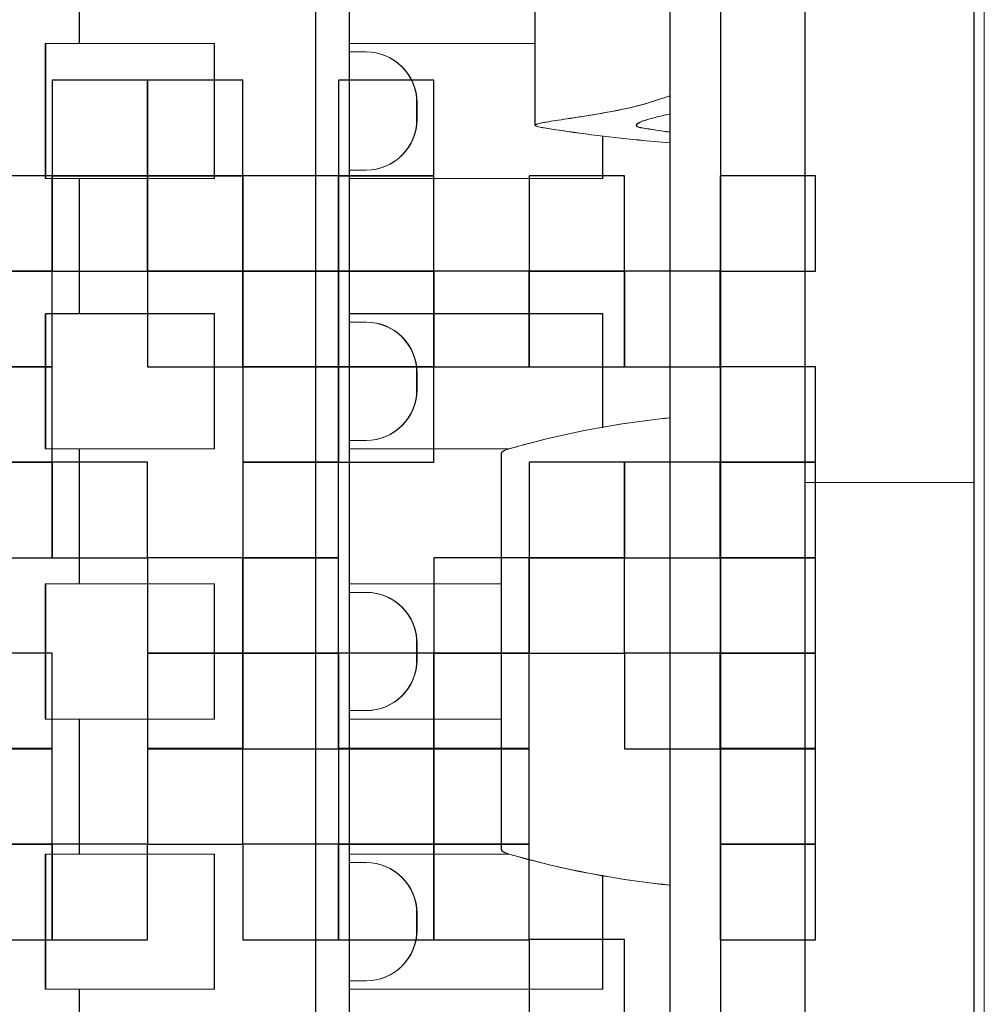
# Model space of a CAD drawing. Header units: millimetres. Extents: x -371 to 373, y -280 to 256.
# Tile 47 of 103: x -275.02 to -270.75, y 159.32 to 163.68. Entities that reach past the tile are written whole.
import ezdxf

# ---------------------------------------------------------------- set-up
doc = ezdxf.new("R2010")
doc.units = ezdxf.units.MM
doc.header["$MEASUREMENT"] = 0
doc.layers.add('layer 1', color=7, linetype='Continuous')

msp = doc.modelspace()

# ---------------------------------------------------------------- linework, layer by layer
at = {"layer": 'layer 1', "color": 7, "lineweight": 20}
msp.add_open_spline([(-284.5171, 167.5468), (-284.5171, 167.5468), (-270.7461, 167.5468), (-270.7461, 167.5468), (-270.7461, 167.5468), (-270.7461, 167.5468), (-270.7461, 153.7758), (-270.7461, 153.7758), (-270.7461, 153.7758), (-270.7461, 153.7758), (-284.5171, 153.7758), (-284.5171, 153.7758), (-284.5171, 153.7758), (-284.5171, 153.7758), (-284.5171, 167.5468), (-284.5171, 167.5468)], degree=3, knots=[0, 0, 0, 0, 0.2, 0.2, 0.2, 0.2, 0.4, 0.4, 0.4, 0.4, 0.6, 0.6, 0.6, 0.6, 1, 1, 1, 1], dxfattribs=at)
at = {"layer": 'layer 1', "color": 9, "lineweight": 9}
for points in [[(-272.1407, 165.5964), (-272.1407, 165.5964), (-272.1407, 156.1642), (-272.1407, 156.1642)], [(-272.1388, 165.5966), (-272.1388, 165.5966), (-272.1388, 156.1644), (-272.1388, 156.1644)], [(-271.9161, 165.5964), (-271.9161, 165.5964), (-271.9161, 156.1642), (-271.9161, 156.1642)], [(-271.9142, 165.5966), (-271.9142, 165.5966), (-271.9142, 156.1644), (-271.9142, 156.1644)], [(-271.5418, 156.1642), (-271.5418, 156.1642), (-271.5418, 165.5964), (-271.5418, 165.5964)], [(-271.5399, 156.1644), (-271.5399, 156.1644), (-271.5399, 165.5966), (-271.5399, 165.5966)], [(-270.7933, 156.1642), (-270.7933, 156.1642), (-270.7933, 165.5964), (-270.7933, 165.5964)], [(-270.7913, 156.1644), (-270.7913, 156.1644), (-270.7913, 165.5966), (-270.7913, 165.5966)], [(-272.7396, 163.2125), (-272.7396, 163.2125), (-272.7396, 164.5369), (-272.7396, 164.5369)], [(-272.7376, 163.2126), (-272.7376, 163.2126), (-272.7376, 164.537), (-272.7376, 164.537)], [(-274.7608, 163.5753), (-274.7608, 163.5753), (-274.7608, 164.1741), (-274.7608, 164.1741)], [(-274.7588, 163.5754), (-274.7588, 163.5754), (-274.7588, 164.1743), (-274.7588, 164.1743)], [(-273.7127, 164.1741), (-273.7127, 164.1741), (-273.7127, 157.5866), (-273.7127, 157.5866)], [(-273.7108, 164.1743), (-273.7108, 164.1743), (-273.7108, 157.5867), (-273.7108, 157.5867)], [(-273.563, 157.5866), (-273.563, 157.5866), (-273.563, 164.1741), (-273.563, 164.1741)], [(-273.5611, 157.5867), (-273.5611, 157.5867), (-273.5611, 164.1743), (-273.5611, 164.1743)], [(-274.9105, 162.9764), (-274.9105, 162.9764), (-274.9105, 163.5753), (-274.9105, 163.5753)], [(-274.9105, 163.5753), (-274.9105, 163.5753), (-274.1619, 163.5753), (-274.1619, 163.5753)], [(-274.9085, 162.9765), (-274.9085, 162.9765), (-274.9085, 163.5754), (-274.9085, 163.5754)], [(-274.9085, 163.5754), (-274.9085, 163.5754), (-274.1599, 163.5754), (-274.1599, 163.5754)], [(-274.1619, 163.5753), (-274.1619, 163.5753), (-274.1619, 162.9764), (-274.1619, 162.9764)], [(-274.1599, 163.5754), (-274.1599, 163.5754), (-274.1599, 162.9765), (-274.1599, 162.9765)], [(-272.7396, 163.5753), (-272.7396, 163.5753), (-273.563, 163.5753), (-273.563, 163.5753)], [(-272.7376, 163.5754), (-272.7376, 163.5754), (-273.5611, 163.5754), (-273.5611, 163.5754)], [(-273.563, 163.5378), (-273.563, 163.5378), (-273.4882, 163.5378), (-273.4882, 163.5378)], [(-273.5611, 163.538), (-273.5611, 163.538), (-273.4862, 163.538), (-273.4862, 163.538)], [(-273.2636, 163.2384), (-273.2636, 163.2384), (-273.2636, 163.3132), (-273.2636, 163.3132)], [(-273.2616, 163.2385), (-273.2616, 163.2385), (-273.2616, 163.3134), (-273.2616, 163.3134)], [(-272.265, 163.201), (-272.2237, 163.1942), (-272.1822, 163.1879), (-272.1407, 163.1821)], [(-272.263, 163.2011), (-272.2217, 163.1945), (-272.1802, 163.1882), (-272.1388, 163.1822)], [(-272.4401, 162.9764), (-272.4401, 162.9764), (-272.4401, 163.1649), (-272.4401, 163.1649)], [(-272.4382, 162.9765), (-272.4382, 162.9765), (-272.4382, 163.1652), (-272.4382, 163.1652)], [(-273.563, 163.0138), (-273.563, 163.0138), (-273.4882, 163.0138), (-273.4882, 163.0138)], [(-273.5611, 163.014), (-273.5611, 163.014), (-273.4862, 163.014), (-273.4862, 163.014)], [(-274.9105, 162.9764), (-274.9105, 162.9764), (-274.1619, 162.9764), (-274.1619, 162.9764)], [(-274.9085, 162.9765), (-274.9085, 162.9765), (-274.1599, 162.9765), (-274.1599, 162.9765)], [(-274.7608, 162.3775), (-274.7608, 162.3775), (-274.7608, 162.9764), (-274.7608, 162.9764)], [(-274.7588, 162.3777), (-274.7588, 162.3777), (-274.7588, 162.9765), (-274.7588, 162.9765)], [(-273.563, 162.9764), (-273.563, 162.9764), (-272.4401, 162.9764), (-272.4401, 162.9764)], [(-273.5611, 162.9765), (-273.5611, 162.9765), (-272.4382, 162.9765), (-272.4382, 162.9765)], [(-274.9105, 161.7786), (-274.9105, 161.7786), (-274.9105, 162.3775), (-274.9105, 162.3775)], [(-274.9105, 162.3775), (-274.9105, 162.3775), (-274.1619, 162.3775), (-274.1619, 162.3775)], [(-274.9085, 161.7788), (-274.9085, 161.7788), (-274.9085, 162.3777), (-274.9085, 162.3777)], [(-274.9085, 162.3777), (-274.9085, 162.3777), (-274.1599, 162.3777), (-274.1599, 162.3777)], [(-274.1619, 162.3775), (-274.1619, 162.3775), (-274.1619, 161.7786), (-274.1619, 161.7786)], [(-274.1599, 162.3777), (-274.1599, 162.3777), (-274.1599, 161.7788), (-274.1599, 161.7788)], [(-272.4401, 162.3775), (-272.4401, 162.3775), (-273.563, 162.3775), (-273.563, 162.3775)], [(-273.563, 162.3401), (-273.563, 162.3401), (-273.4882, 162.3401), (-273.4882, 162.3401)], [(-272.4382, 162.3777), (-272.4382, 162.3777), (-273.5611, 162.3777), (-273.5611, 162.3777)], [(-273.5611, 162.3402), (-273.5611, 162.3402), (-273.4862, 162.3402), (-273.4862, 162.3402)], [(-272.4401, 161.8719), (-272.4401, 161.8719), (-272.4401, 162.3775), (-272.4401, 162.3775)], [(-272.4382, 161.8721), (-272.4382, 161.8721), (-272.4382, 162.3777), (-272.4382, 162.3777)], [(-273.2636, 162.0406), (-273.2636, 162.0406), (-273.2636, 162.1155), (-273.2636, 162.1155)], [(-273.2616, 162.0408), (-273.2616, 162.0408), (-273.2616, 162.1157), (-273.2616, 162.1157)], [(-273.563, 161.8161), (-273.563, 161.8161), (-273.4882, 161.8161), (-273.4882, 161.8161)], [(-273.5611, 161.8162), (-273.5611, 161.8162), (-273.4862, 161.8162), (-273.4862, 161.8162)], [(-274.9105, 161.7786), (-274.9105, 161.7786), (-274.1619, 161.7786), (-274.1619, 161.7786)], [(-274.9085, 161.7788), (-274.9085, 161.7788), (-274.1599, 161.7788), (-274.1599, 161.7788)], [(-274.7608, 161.1798), (-274.7608, 161.1798), (-274.7608, 161.7786), (-274.7608, 161.7786)], [(-274.7588, 161.1799), (-274.7588, 161.1799), (-274.7588, 161.7788), (-274.7588, 161.7788)], [(-273.563, 161.7786), (-273.563, 161.7786), (-272.8547, 161.7786), (-272.8547, 161.7786)], [(-273.5611, 161.7788), (-273.5611, 161.7788), (-272.8529, 161.7788), (-272.8529, 161.7788)], [(-272.8893, 161.7545), (-272.8893, 161.7545), (-272.8893, 160.0061), (-272.8893, 160.0061)], [(-272.8873, 161.7548), (-272.8873, 161.7548), (-272.8873, 160.0063), (-272.8873, 160.0063)], [(-271.5418, 161.6289), (-271.5418, 161.6289), (-270.7933, 161.6289), (-270.7933, 161.6289)], [(-274.9105, 160.5809), (-274.9105, 160.5809), (-274.9105, 161.1798), (-274.9105, 161.1798)], [(-274.9105, 161.1798), (-274.9105, 161.1798), (-274.1619, 161.1798), (-274.1619, 161.1798)], [(-274.9085, 160.5811), (-274.9085, 160.5811), (-274.9085, 161.1799), (-274.9085, 161.1799)], [(-274.9085, 161.1799), (-274.9085, 161.1799), (-274.1599, 161.1799), (-274.1599, 161.1799)], [(-274.1619, 161.1798), (-274.1619, 161.1798), (-274.1619, 160.5809), (-274.1619, 160.5809)], [(-274.1599, 161.1799), (-274.1599, 161.1799), (-274.1599, 160.5811), (-274.1599, 160.5811)], [(-272.8893, 161.1798), (-272.8893, 161.1798), (-273.563, 161.1798), (-273.563, 161.1798)], [(-272.8873, 161.1799), (-272.8873, 161.1799), (-273.5611, 161.1799), (-273.5611, 161.1799)], [(-273.563, 161.1423), (-273.563, 161.1423), (-273.4882, 161.1423), (-273.4882, 161.1423)], [(-273.5611, 161.1425), (-273.5611, 161.1425), (-273.4862, 161.1425), (-273.4862, 161.1425)], [(-273.2636, 160.8429), (-273.2636, 160.8429), (-273.2636, 160.9178), (-273.2636, 160.9178)], [(-273.2616, 160.8431), (-273.2616, 160.8431), (-273.2616, 160.9179), (-273.2616, 160.9179)], [(-273.563, 160.6183), (-273.563, 160.6183), (-273.4882, 160.6183), (-273.4882, 160.6183)], [(-273.5611, 160.6185), (-273.5611, 160.6185), (-273.4862, 160.6185), (-273.4862, 160.6185)], [(-274.9105, 160.5809), (-274.9105, 160.5809), (-274.1619, 160.5809), (-274.1619, 160.5809)], [(-274.9085, 160.5811), (-274.9085, 160.5811), (-274.1599, 160.5811), (-274.1599, 160.5811)], [(-274.7608, 159.982), (-274.7608, 159.982), (-274.7608, 160.5809), (-274.7608, 160.5809)], [(-274.7588, 159.9822), (-274.7588, 159.9822), (-274.7588, 160.5811), (-274.7588, 160.5811)], [(-273.563, 160.5809), (-273.563, 160.5809), (-272.8893, 160.5809), (-272.8893, 160.5809)], [(-273.5611, 160.5811), (-273.5611, 160.5811), (-272.8873, 160.5811), (-272.8873, 160.5811)], [(-274.9105, 159.3832), (-274.9105, 159.3832), (-274.9105, 159.982), (-274.9105, 159.982)], [(-274.9105, 159.982), (-274.9105, 159.982), (-274.1619, 159.982), (-274.1619, 159.982)], [(-274.9085, 159.3833), (-274.9085, 159.3833), (-274.9085, 159.9822), (-274.9085, 159.9822)], [(-274.9085, 159.9822), (-274.9085, 159.9822), (-274.1599, 159.9822), (-274.1599, 159.9822)], [(-274.1619, 159.982), (-274.1619, 159.982), (-274.1619, 159.3832), (-274.1619, 159.3832)], [(-274.1599, 159.9822), (-274.1599, 159.9822), (-274.1599, 159.3833), (-274.1599, 159.3833)], [(-272.8547, 159.982), (-272.8547, 159.982), (-273.563, 159.982), (-273.563, 159.982)], [(-273.563, 159.9446), (-273.563, 159.9446), (-273.4882, 159.9446), (-273.4882, 159.9446)], [(-272.8529, 159.9822), (-272.8529, 159.9822), (-273.5611, 159.9822), (-273.5611, 159.9822)], [(-273.5611, 159.9448), (-273.5611, 159.9448), (-273.4862, 159.9448), (-273.4862, 159.9448)], [(-272.4401, 159.3832), (-272.4401, 159.3832), (-272.4401, 159.8888), (-272.4401, 159.8888)], [(-272.4382, 159.3833), (-272.4382, 159.3833), (-272.4382, 159.8889), (-272.4382, 159.8889)], [(-273.2636, 159.6452), (-273.2636, 159.6452), (-273.2636, 159.72), (-273.2636, 159.72)], [(-273.2616, 159.6453), (-273.2616, 159.6453), (-273.2616, 159.7202), (-273.2616, 159.7202)], [(-273.563, 159.4206), (-273.563, 159.4206), (-273.4882, 159.4206), (-273.4882, 159.4206)], [(-273.5611, 159.4207), (-273.5611, 159.4207), (-273.4862, 159.4207), (-273.4862, 159.4207)], [(-274.9105, 159.3832), (-274.9105, 159.3832), (-274.1619, 159.3832), (-274.1619, 159.3832)], [(-274.9085, 159.3833), (-274.9085, 159.3833), (-274.1599, 159.3833), (-274.1599, 159.3833)], [(-274.7608, 158.7843), (-274.7608, 158.7843), (-274.7608, 159.3832), (-274.7608, 159.3832)], [(-274.7588, 158.7844), (-274.7588, 158.7844), (-274.7588, 159.3833), (-274.7588, 159.3833)], [(-273.563, 159.3832), (-273.563, 159.3832), (-272.4401, 159.3832), (-272.4401, 159.3832)], [(-273.5611, 159.3833), (-273.5611, 159.3833), (-272.4382, 159.3833), (-272.4382, 159.3833)]]:
    msp.add_open_spline(points, degree=3, dxfattribs=at)
for points, knots in [([(-273.2636, 163.3132), (-273.2636, 163.3728), (-273.2872, 163.4299), (-273.3293, 163.4721), (-273.3293, 163.4721), (-273.3715, 163.5142), (-273.4286, 163.5378), (-273.4882, 163.5378)], [0, 0, 0, 0, 0.333333, 0.333333, 0.333333, 0.333333, 1, 1, 1, 1]), ([(-273.2616, 163.3134), (-273.2616, 163.373), (-273.2853, 163.4302), (-273.3275, 163.4722), (-273.3275, 163.4722), (-273.3696, 163.5143), (-273.4266, 163.538), (-273.4862, 163.538)], [0, 0, 0, 0, 0.333333, 0.333333, 0.333333, 0.333333, 1, 1, 1, 1]), ([(-272.3888, 163.2758), (-272.3678, 163.2797), (-272.347, 163.2839), (-272.3262, 163.2887), (-272.3262, 163.2887), (-272.2633, 163.3031), (-272.2012, 163.3215), (-272.1406, 163.3435)], [0, 0, 0, 0, 0.333333, 0.333333, 0.333333, 0.333333, 1, 1, 1, 1]), ([(-272.3868, 163.276), (-272.3659, 163.2799), (-272.3451, 163.2841), (-272.3243, 163.2888), (-272.3243, 163.2888), (-272.2614, 163.3032), (-272.1992, 163.3216), (-272.1388, 163.3438)], [0, 0, 0, 0, 0.333333, 0.333333, 0.333333, 0.333333, 1, 1, 1, 1]), ([(-272.7396, 163.2125), (-272.7396, 163.2134), (-272.7388, 163.214), (-272.7381, 163.2146), (-272.7381, 163.2146), (-272.7367, 163.2156), (-272.7352, 163.2162), (-272.7337, 163.2167), (-272.7337, 163.2167), (-272.7315, 163.2176), (-272.7289, 163.2183), (-272.7266, 163.2189), (-272.7266, 163.2189), (-272.7233, 163.22), (-272.7198, 163.2207), (-272.7165, 163.2213), (-272.7165, 163.2213), (-272.7069, 163.2234), (-272.6974, 163.2252), (-272.6878, 163.2269), (-272.6878, 163.2269), (-272.6746, 163.2291), (-272.6614, 163.2312), (-272.6481, 163.2333), (-272.6481, 163.2333), (-272.6313, 163.2358), (-272.6146, 163.2384), (-272.5978, 163.2411), (-272.5978, 163.2411), (-272.5776, 163.2441), (-272.5575, 163.2474), (-272.5373, 163.2505), (-272.5373, 163.2505), (-272.514, 163.2543), (-272.4906, 163.258), (-272.4674, 163.262), (-272.4674, 163.262), (-272.441, 163.2664), (-272.415, 163.271), (-272.3888, 163.2758)], [0, 0, 0, 0, 0.090909, 0.090909, 0.090909, 0.090909, 0.181818, 0.181818, 0.181818, 0.181818, 0.272727, 0.272727, 0.272727, 0.272727, 0.363636, 0.363636, 0.363636, 0.363636, 0.454545, 0.454545, 0.454545, 0.454545, 0.545455, 0.545455, 0.545455, 0.545455, 0.636364, 0.636364, 0.636364, 0.636364, 0.727273, 0.727273, 0.727273, 0.727273, 0.818182, 0.818182, 0.818182, 0.818182, 1, 1, 1, 1]), ([(-272.7376, 163.2126), (-272.7376, 163.2135), (-272.7369, 163.2143), (-272.7363, 163.2147), (-272.7363, 163.2147), (-272.7348, 163.2158), (-272.7334, 163.2164), (-272.7319, 163.217), (-272.7319, 163.217), (-272.7295, 163.2177), (-272.7272, 163.2185), (-272.7246, 163.2192), (-272.7246, 163.2192), (-272.7213, 163.2201), (-272.7179, 163.2209), (-272.7146, 163.2216), (-272.7146, 163.2216), (-272.7051, 163.2236), (-272.6956, 163.2254), (-272.6858, 163.227), (-272.6858, 163.227), (-272.6727, 163.2293), (-272.6595, 163.2313), (-272.6462, 163.2334), (-272.6462, 163.2334), (-272.6294, 163.236), (-272.6126, 163.2387), (-272.5958, 163.2412), (-272.5958, 163.2412), (-272.5756, 163.2444), (-272.5556, 163.2475), (-272.5354, 163.2507), (-272.5354, 163.2507), (-272.512, 163.2544), (-272.4887, 163.2583), (-272.4654, 163.2622), (-272.4654, 163.2622), (-272.4392, 163.2667), (-272.413, 163.2712), (-272.3868, 163.276)], [0, 0, 0, 0, 0.090909, 0.090909, 0.090909, 0.090909, 0.181818, 0.181818, 0.181818, 0.181818, 0.272727, 0.272727, 0.272727, 0.272727, 0.363636, 0.363636, 0.363636, 0.363636, 0.454545, 0.454545, 0.454545, 0.454545, 0.545455, 0.545455, 0.545455, 0.545455, 0.636364, 0.636364, 0.636364, 0.636364, 0.727273, 0.727273, 0.727273, 0.727273, 0.818182, 0.818182, 0.818182, 0.818182, 1, 1, 1, 1]), ([(-272.1436, 163.2617), (-272.1645, 163.2574), (-272.1856, 163.2526), (-272.2064, 163.2474), (-272.2064, 163.2474), (-272.222, 163.2435), (-272.2374, 163.2393), (-272.2527, 163.2342), (-272.2527, 163.2342), (-272.2624, 163.2309), (-272.272, 163.2273), (-272.2808, 163.2224), (-272.2808, 163.2224), (-272.2834, 163.221), (-272.2859, 163.2195), (-272.288, 163.2173), (-272.288, 163.2173), (-272.2892, 163.2159), (-272.2904, 163.2143), (-272.2904, 163.2125)], [0, 0, 0, 0, 0.166667, 0.166667, 0.166667, 0.166667, 0.333333, 0.333333, 0.333333, 0.333333, 0.5, 0.5, 0.5, 0.5, 0.666667, 0.666667, 0.666667, 0.666667, 1, 1, 1, 1]), ([(-272.1416, 163.2619), (-272.1627, 163.2576), (-272.1837, 163.2529), (-272.2045, 163.2475), (-272.2045, 163.2475), (-272.2201, 163.2436), (-272.2355, 163.2394), (-272.2508, 163.2343), (-272.2508, 163.2343), (-272.2605, 163.2312), (-272.2702, 163.2276), (-272.279, 163.2227), (-272.279, 163.2227), (-272.2816, 163.2212), (-272.284, 163.2197), (-272.2861, 163.2174), (-272.2861, 163.2174), (-272.2874, 163.2161), (-272.2885, 163.2144), (-272.2885, 163.2126)], [0, 0, 0, 0, 0.166667, 0.166667, 0.166667, 0.166667, 0.333333, 0.333333, 0.333333, 0.333333, 0.5, 0.5, 0.5, 0.5, 0.666667, 0.666667, 0.666667, 0.666667, 1, 1, 1, 1]), ([(-273.4882, 163.0138), (-273.4286, 163.0138), (-273.3715, 163.0375), (-273.3293, 163.0795), (-273.3293, 163.0795), (-273.2872, 163.1218), (-273.2636, 163.1788), (-273.2636, 163.2384)], [0, 0, 0, 0, 0.333333, 0.333333, 0.333333, 0.333333, 1, 1, 1, 1]), ([(-273.4862, 163.014), (-273.4266, 163.014), (-273.3696, 163.0376), (-273.3275, 163.0798), (-273.3275, 163.0798), (-273.2853, 163.1219), (-273.2616, 163.1789), (-273.2616, 163.2385)], [0, 0, 0, 0, 0.333333, 0.333333, 0.333333, 0.333333, 1, 1, 1, 1]), ([(-272.6987, 163.201), (-272.7047, 163.2019), (-272.7105, 163.2029), (-272.7165, 163.2041), (-272.7165, 163.2041), (-272.7209, 163.205), (-272.7252, 163.2059), (-272.7292, 163.2069), (-272.7292, 163.2069), (-272.7318, 163.2077), (-272.7343, 163.2083), (-272.737, 163.2098), (-272.737, 163.2098), (-272.7382, 163.2104), (-272.7396, 163.2113), (-272.7396, 163.2125)], [0, 0, 0, 0, 0.2, 0.2, 0.2, 0.2, 0.4, 0.4, 0.4, 0.4, 0.6, 0.6, 0.6, 0.6, 1, 1, 1, 1]), ([(-272.6969, 163.2011), (-272.7027, 163.2022), (-272.7087, 163.2031), (-272.7146, 163.2043), (-272.7146, 163.2043), (-272.7189, 163.2051), (-272.7233, 163.2062), (-272.7274, 163.2072), (-272.7274, 163.2072), (-272.73, 163.2078), (-272.7324, 163.2086), (-272.7351, 163.2099), (-272.7351, 163.2099), (-272.7363, 163.2107), (-272.7376, 163.2114), (-272.7376, 163.2126)], [0, 0, 0, 0, 0.2, 0.2, 0.2, 0.2, 0.4, 0.4, 0.4, 0.4, 0.6, 0.6, 0.6, 0.6, 1, 1, 1, 1]), ([(-272.2904, 163.2125), (-272.2904, 163.2095), (-272.2871, 163.2074), (-272.284, 163.2059), (-272.284, 163.2059), (-272.2811, 163.2046), (-272.2787, 163.204), (-272.2761, 163.2032), (-272.2761, 163.2032), (-272.2725, 163.2023), (-272.2687, 163.2016), (-272.265, 163.201)], [0, 0, 0, 0, 0.25, 0.25, 0.25, 0.25, 0.5, 0.5, 0.5, 0.5, 1, 1, 1, 1]), ([(-272.2885, 163.2126), (-272.2885, 163.2096), (-272.2852, 163.2075), (-272.282, 163.206), (-272.282, 163.206), (-272.2793, 163.2048), (-272.2768, 163.2041), (-272.2741, 163.2034), (-272.2741, 163.2034), (-272.2705, 163.2025), (-272.2668, 163.2017), (-272.263, 163.2011)], [0, 0, 0, 0, 0.25, 0.25, 0.25, 0.25, 0.5, 0.5, 0.5, 0.5, 1, 1, 1, 1]), ([(-272.1407, 163.1352), (-272.1873, 163.1387), (-272.2338, 163.1427), (-272.2802, 163.1472), (-272.2802, 163.1472), (-272.4202, 163.1607), (-272.5599, 163.1785), (-272.6987, 163.201)], [0, 0, 0, 0, 0.333333, 0.333333, 0.333333, 0.333333, 1, 1, 1, 1]), ([(-272.1388, 163.1354), (-272.1853, 163.1388), (-272.2319, 163.1429), (-272.2783, 163.1474), (-272.2783, 163.1474), (-272.4184, 163.1608), (-272.558, 163.1786), (-272.6969, 163.2011)], [0, 0, 0, 0, 0.333333, 0.333333, 0.333333, 0.333333, 1, 1, 1, 1]), ([(-273.2636, 162.1155), (-273.2636, 162.1751), (-273.2872, 162.2321), (-273.3293, 162.2744), (-273.3293, 162.2744), (-273.3715, 162.3164), (-273.4286, 162.3401), (-273.4882, 162.3401)], [0, 0, 0, 0, 0.333333, 0.333333, 0.333333, 0.333333, 1, 1, 1, 1]), ([(-273.2616, 162.1157), (-273.2616, 162.1752), (-273.2853, 162.2324), (-273.3275, 162.2745), (-273.3275, 162.2745), (-273.3696, 162.3166), (-273.4266, 162.3402), (-273.4862, 162.3402)], [0, 0, 0, 0, 0.333333, 0.333333, 0.333333, 0.333333, 1, 1, 1, 1]), ([(-273.4882, 161.8161), (-273.4286, 161.8161), (-273.3715, 161.8397), (-273.3293, 161.8818), (-273.3293, 161.8818), (-273.2872, 161.924), (-273.2636, 161.9811), (-273.2636, 162.0406)], [0, 0, 0, 0, 0.333333, 0.333333, 0.333333, 0.333333, 1, 1, 1, 1]), ([(-273.4862, 161.8162), (-273.4266, 161.8162), (-273.3696, 161.8399), (-273.3275, 161.8821), (-273.3275, 161.8821), (-273.2853, 161.9242), (-273.2616, 161.9812), (-273.2616, 162.0408)], [0, 0, 0, 0, 0.333333, 0.333333, 0.333333, 0.333333, 1, 1, 1, 1]), ([(-272.1407, 161.9158), (-272.2004, 161.9099), (-272.26, 161.9026), (-272.3193, 161.8941), (-272.3193, 161.8941), (-272.5, 161.8677), (-272.6792, 161.8288), (-272.8547, 161.7786)], [0, 0, 0, 0, 0.333333, 0.333333, 0.333333, 0.333333, 1, 1, 1, 1]), ([(-272.1388, 161.9161), (-272.1985, 161.9101), (-272.2581, 161.9029), (-272.3174, 161.8942), (-272.3174, 161.8942), (-272.4982, 161.8679), (-272.6773, 161.8289), (-272.8529, 161.7788)], [0, 0, 0, 0, 0.333333, 0.333333, 0.333333, 0.333333, 1, 1, 1, 1]), ([(-272.8547, 161.7786), (-272.8598, 161.7771), (-272.8649, 161.7755), (-272.8698, 161.7736), (-272.8698, 161.7736), (-272.8736, 161.7719), (-272.8773, 161.7701), (-272.8806, 161.7677), (-272.8806, 161.7677), (-272.8832, 161.7661), (-272.8856, 161.7641), (-272.8872, 161.7614), (-272.8872, 161.7614), (-272.8884, 161.7595), (-272.8893, 161.7571), (-272.8893, 161.7547)], [0, 0, 0, 0, 0.2, 0.2, 0.2, 0.2, 0.4, 0.4, 0.4, 0.4, 0.6, 0.6, 0.6, 0.6, 1, 1, 1, 1]), ([(-272.8529, 161.7788), (-272.858, 161.7774), (-272.8629, 161.7758), (-272.8679, 161.7737), (-272.8679, 161.7737), (-272.8716, 161.7721), (-272.8754, 161.7703), (-272.8787, 161.768), (-272.8787, 161.768), (-272.8812, 161.7662), (-272.8836, 161.7643), (-272.8853, 161.7617), (-272.8853, 161.7617), (-272.8866, 161.7596), (-272.8873, 161.7572), (-272.8873, 161.7548)], [0, 0, 0, 0, 0.2, 0.2, 0.2, 0.2, 0.4, 0.4, 0.4, 0.4, 0.6, 0.6, 0.6, 0.6, 1, 1, 1, 1]), ([(-273.2636, 160.9178), (-273.2636, 160.9774), (-273.2872, 161.0344), (-273.3293, 161.0766), (-273.3293, 161.0766), (-273.3715, 161.1187), (-273.4286, 161.1423), (-273.4882, 161.1423)], [0, 0, 0, 0, 0.333333, 0.333333, 0.333333, 0.333333, 1, 1, 1, 1]), ([(-273.2616, 160.9179), (-273.2616, 160.9775), (-273.2853, 161.0347), (-273.3275, 161.0768), (-273.3275, 161.0768), (-273.3696, 161.1188), (-273.4266, 161.1425), (-273.4862, 161.1425)], [0, 0, 0, 0, 0.333333, 0.333333, 0.333333, 0.333333, 1, 1, 1, 1]), ([(-273.4882, 160.6183), (-273.4286, 160.6183), (-273.3715, 160.642), (-273.3293, 160.6841), (-273.3293, 160.6841), (-273.2872, 160.7263), (-273.2636, 160.7833), (-273.2636, 160.8429)], [0, 0, 0, 0, 0.333333, 0.333333, 0.333333, 0.333333, 1, 1, 1, 1]), ([(-273.4862, 160.6185), (-273.4266, 160.6185), (-273.3696, 160.6421), (-273.3275, 160.6844), (-273.3275, 160.6844), (-273.2853, 160.7264), (-273.2616, 160.7835), (-273.2616, 160.8431)], [0, 0, 0, 0, 0.333333, 0.333333, 0.333333, 0.333333, 1, 1, 1, 1]), ([(-272.8893, 160.0061), (-272.8893, 160.0037), (-272.8884, 160.0012), (-272.8872, 159.9993), (-272.8872, 159.9993), (-272.8856, 159.9967), (-272.8832, 159.9946), (-272.8806, 159.993), (-272.8806, 159.993), (-272.8773, 159.9906), (-272.8736, 159.9888), (-272.8698, 159.9873), (-272.8698, 159.9873), (-272.8649, 159.9852), (-272.8598, 159.9835), (-272.8547, 159.982)], [0, 0, 0, 0, 0.2, 0.2, 0.2, 0.2, 0.4, 0.4, 0.4, 0.4, 0.6, 0.6, 0.6, 0.6, 1, 1, 1, 1]), ([(-272.8873, 160.0063), (-272.8873, 160.0039), (-272.8866, 160.0015), (-272.8853, 159.9994), (-272.8853, 159.9994), (-272.8836, 159.9969), (-272.8812, 159.9948), (-272.8787, 159.9931), (-272.8787, 159.9931), (-272.8754, 159.9907), (-272.8716, 159.9889), (-272.8679, 159.9874), (-272.8679, 159.9874), (-272.8629, 159.9853), (-272.858, 159.9837), (-272.8529, 159.9822)], [0, 0, 0, 0, 0.2, 0.2, 0.2, 0.2, 0.4, 0.4, 0.4, 0.4, 0.6, 0.6, 0.6, 0.6, 1, 1, 1, 1]), ([(-273.2636, 159.72), (-273.2636, 159.7796), (-273.2872, 159.8367), (-273.3293, 159.8789), (-273.3293, 159.8789), (-273.3715, 159.9209), (-273.4286, 159.9446), (-273.4882, 159.9446)], [0, 0, 0, 0, 0.333333, 0.333333, 0.333333, 0.333333, 1, 1, 1, 1]), ([(-273.2616, 159.7202), (-273.2616, 159.7798), (-273.2853, 159.837), (-273.3275, 159.879), (-273.3275, 159.879), (-273.3696, 159.9211), (-273.4266, 159.9448), (-273.4862, 159.9448)], [0, 0, 0, 0, 0.333333, 0.333333, 0.333333, 0.333333, 1, 1, 1, 1]), ([(-272.8547, 159.982), (-272.7957, 159.9651), (-272.7361, 159.9495), (-272.6764, 159.9353), (-272.6764, 159.9353), (-272.5002, 159.8931), (-272.321, 159.8627), (-272.1407, 159.8449)], [0, 0, 0, 0, 0.333333, 0.333333, 0.333333, 0.333333, 1, 1, 1, 1]), ([(-272.8529, 159.9822), (-272.7938, 159.9653), (-272.7343, 159.9497), (-272.6745, 159.9355), (-272.6745, 159.9355), (-272.4982, 159.8934), (-272.319, 159.8629), (-272.1388, 159.845)], [0, 0, 0, 0, 0.333333, 0.333333, 0.333333, 0.333333, 1, 1, 1, 1]), ([(-273.4882, 159.4206), (-273.4286, 159.4206), (-273.3715, 159.4442), (-273.3293, 159.4863), (-273.3293, 159.4863), (-273.2872, 159.5285), (-273.2636, 159.5856), (-273.2636, 159.6452)], [0, 0, 0, 0, 0.333333, 0.333333, 0.333333, 0.333333, 1, 1, 1, 1]), ([(-273.4862, 159.4207), (-273.4266, 159.4207), (-273.3696, 159.4444), (-273.3275, 159.4866), (-273.3275, 159.4866), (-273.2853, 159.5287), (-273.2616, 159.5857), (-273.2616, 159.6453)], [0, 0, 0, 0, 0.333333, 0.333333, 0.333333, 0.333333, 1, 1, 1, 1])]:
    msp.add_open_spline(points, degree=3, knots=knots, dxfattribs=at)
at = {"layer": 'layer 1', "color": 250}
for points in [[(-274.8807, 163.4124), (-274.8807, 163.4124), (-274.4573, 163.4124), (-274.4573, 163.4124), (-274.4573, 163.4124), (-274.4573, 163.4124), (-274.4573, 162.9891), (-274.4573, 162.9891), (-274.4573, 162.9891), (-274.4573, 162.9891), (-274.8807, 162.9891), (-274.8807, 162.9891), (-274.8807, 162.9891), (-274.8807, 162.9891), (-274.8807, 163.4124), (-274.8807, 163.4124)], [(-274.4574, 163.4124), (-274.4574, 163.4124), (-274.0342, 163.4124), (-274.0342, 163.4124), (-274.0342, 163.4124), (-274.0342, 163.4124), (-274.0342, 162.9891), (-274.0342, 162.9891), (-274.0342, 162.9891), (-274.0342, 162.9891), (-274.4574, 162.9891), (-274.4574, 162.9891), (-274.4574, 162.9891), (-274.4574, 162.9891), (-274.4574, 163.4124), (-274.4574, 163.4124)], [(-273.6109, 163.4124), (-273.6109, 163.4124), (-273.1877, 163.4124), (-273.1877, 163.4124), (-273.1877, 163.4124), (-273.1877, 163.4124), (-273.1877, 162.9891), (-273.1877, 162.9891), (-273.1877, 162.9891), (-273.1877, 162.9891), (-273.6109, 162.9891), (-273.6109, 162.9891), (-273.6109, 162.9891), (-273.6109, 162.9891), (-273.6109, 163.4124), (-273.6109, 163.4124)], [(-275.3038, 162.9891), (-275.3038, 162.9891), (-274.8805, 162.9891), (-274.8805, 162.9891), (-274.8805, 162.9891), (-274.8805, 162.9891), (-274.8805, 162.5659), (-274.8805, 162.5659), (-274.8805, 162.5659), (-274.8805, 162.5659), (-275.3038, 162.5659), (-275.3038, 162.5659), (-275.3038, 162.5659), (-275.3038, 162.5659), (-275.3038, 162.9891), (-275.3038, 162.9891)], [(-274.8807, 162.9891), (-274.8807, 162.9891), (-274.4573, 162.9891), (-274.4573, 162.9891), (-274.4573, 162.9891), (-274.4573, 162.9891), (-274.4573, 162.5659), (-274.4573, 162.5659), (-274.4573, 162.5659), (-274.4573, 162.5659), (-274.8807, 162.5659), (-274.8807, 162.5659), (-274.8807, 162.5659), (-274.8807, 162.5659), (-274.8807, 162.9891), (-274.8807, 162.9891)], [(-274.4574, 162.9891), (-274.4574, 162.9891), (-274.0342, 162.9891), (-274.0342, 162.9891), (-274.0342, 162.9891), (-274.0342, 162.9891), (-274.0342, 162.5659), (-274.0342, 162.5659), (-274.0342, 162.5659), (-274.0342, 162.5659), (-274.4574, 162.5659), (-274.4574, 162.5659), (-274.4574, 162.5659), (-274.4574, 162.5659), (-274.4574, 162.9891), (-274.4574, 162.9891)], [(-274.0342, 162.9891), (-274.0342, 162.9891), (-273.6109, 162.9891), (-273.6109, 162.9891), (-273.6109, 162.9891), (-273.6109, 162.9891), (-273.6109, 162.5659), (-273.6109, 162.5659), (-273.6109, 162.5659), (-273.6109, 162.5659), (-274.0342, 162.5659), (-274.0342, 162.5659), (-274.0342, 162.5659), (-274.0342, 162.5659), (-274.0342, 162.9891), (-274.0342, 162.9891)], [(-273.6109, 162.9891), (-273.6109, 162.9891), (-273.1877, 162.9891), (-273.1877, 162.9891), (-273.1877, 162.9891), (-273.1877, 162.9891), (-273.1877, 162.5659), (-273.1877, 162.5659), (-273.1877, 162.5659), (-273.1877, 162.5659), (-273.6109, 162.5659), (-273.6109, 162.5659), (-273.6109, 162.5659), (-273.6109, 162.5659), (-273.6109, 162.9891), (-273.6109, 162.9891)], [(-272.7644, 162.9891), (-272.7644, 162.9891), (-272.3412, 162.9891), (-272.3412, 162.9891), (-272.3412, 162.9891), (-272.3412, 162.9891), (-272.3412, 162.5659), (-272.3412, 162.5659), (-272.3412, 162.5659), (-272.3412, 162.5659), (-272.7644, 162.5659), (-272.7644, 162.5659), (-272.7644, 162.5659), (-272.7644, 162.5659), (-272.7644, 162.9891), (-272.7644, 162.9891)], [(-271.9179, 162.9891), (-271.9179, 162.9891), (-271.4947, 162.9891), (-271.4947, 162.9891), (-271.4947, 162.9891), (-271.4947, 162.9891), (-271.4947, 162.5659), (-271.4947, 162.5659), (-271.4947, 162.5659), (-271.4947, 162.5659), (-271.9179, 162.5659), (-271.9179, 162.5659), (-271.9179, 162.5659), (-271.9179, 162.5659), (-271.9179, 162.9891), (-271.9179, 162.9891)], [(-275.3038, 162.5659), (-275.3038, 162.5659), (-274.8805, 162.5659), (-274.8805, 162.5659), (-274.8805, 162.5659), (-274.8805, 162.5659), (-274.8805, 162.1426), (-274.8805, 162.1426), (-274.8805, 162.1426), (-274.8805, 162.1426), (-275.3038, 162.1426), (-275.3038, 162.1426), (-275.3038, 162.1426), (-275.3038, 162.1426), (-275.3038, 162.5659), (-275.3038, 162.5659)], [(-274.4574, 162.5659), (-274.4574, 162.5659), (-274.0342, 162.5659), (-274.0342, 162.5659), (-274.0342, 162.5659), (-274.0342, 162.5659), (-274.0342, 162.1426), (-274.0342, 162.1426), (-274.0342, 162.1426), (-274.0342, 162.1426), (-274.4574, 162.1426), (-274.4574, 162.1426), (-274.4574, 162.1426), (-274.4574, 162.1426), (-274.4574, 162.5659), (-274.4574, 162.5659)], [(-274.0342, 162.5659), (-274.0342, 162.5659), (-273.6109, 162.5659), (-273.6109, 162.5659), (-273.6109, 162.5659), (-273.6109, 162.5659), (-273.6109, 162.1426), (-273.6109, 162.1426), (-273.6109, 162.1426), (-273.6109, 162.1426), (-274.0342, 162.1426), (-274.0342, 162.1426), (-274.0342, 162.1426), (-274.0342, 162.1426), (-274.0342, 162.5659), (-274.0342, 162.5659)], [(-273.6109, 162.5659), (-273.6109, 162.5659), (-273.1877, 162.5659), (-273.1877, 162.5659), (-273.1877, 162.5659), (-273.1877, 162.5659), (-273.1877, 162.1426), (-273.1877, 162.1426), (-273.1877, 162.1426), (-273.1877, 162.1426), (-273.6109, 162.1426), (-273.6109, 162.1426), (-273.6109, 162.1426), (-273.6109, 162.1426), (-273.6109, 162.5659), (-273.6109, 162.5659)], [(-273.1877, 162.5659), (-273.1877, 162.5659), (-272.7644, 162.5659), (-272.7644, 162.5659), (-272.7644, 162.5659), (-272.7644, 162.5659), (-272.7644, 162.1426), (-272.7644, 162.1426), (-272.7644, 162.1426), (-272.7644, 162.1426), (-273.1877, 162.1426), (-273.1877, 162.1426), (-273.1877, 162.1426), (-273.1877, 162.1426), (-273.1877, 162.5659), (-273.1877, 162.5659)], [(-272.7644, 162.5659), (-272.7644, 162.5659), (-272.3412, 162.5659), (-272.3412, 162.5659), (-272.3412, 162.5659), (-272.3412, 162.5659), (-272.3412, 162.1426), (-272.3412, 162.1426), (-272.3412, 162.1426), (-272.3412, 162.1426), (-272.7644, 162.1426), (-272.7644, 162.1426), (-272.7644, 162.1426), (-272.7644, 162.1426), (-272.7644, 162.5659), (-272.7644, 162.5659)], [(-272.3412, 162.5659), (-272.3412, 162.5659), (-271.9179, 162.5659), (-271.9179, 162.5659), (-271.9179, 162.5659), (-271.9179, 162.5659), (-271.9179, 162.1426), (-271.9179, 162.1426), (-271.9179, 162.1426), (-271.9179, 162.1426), (-272.3412, 162.1426), (-272.3412, 162.1426), (-272.3412, 162.1426), (-272.3412, 162.1426), (-272.3412, 162.5659), (-272.3412, 162.5659)], [(-275.3038, 162.1426), (-275.3038, 162.1426), (-274.8805, 162.1426), (-274.8805, 162.1426), (-274.8805, 162.1426), (-274.8805, 162.1426), (-274.8805, 161.7194), (-274.8805, 161.7194), (-274.8805, 161.7194), (-274.8805, 161.7194), (-275.3038, 161.7194), (-275.3038, 161.7194), (-275.3038, 161.7194), (-275.3038, 161.7194), (-275.3038, 162.1426), (-275.3038, 162.1426)], [(-274.0342, 162.1426), (-274.0342, 162.1426), (-273.6109, 162.1426), (-273.6109, 162.1426), (-273.6109, 162.1426), (-273.6109, 162.1426), (-273.6109, 161.7194), (-273.6109, 161.7194), (-273.6109, 161.7194), (-273.6109, 161.7194), (-274.0342, 161.7194), (-274.0342, 161.7194), (-274.0342, 161.7194), (-274.0342, 161.7194), (-274.0342, 162.1426), (-274.0342, 162.1426)], [(-273.6109, 162.1426), (-273.6109, 162.1426), (-273.1877, 162.1426), (-273.1877, 162.1426), (-273.1877, 162.1426), (-273.1877, 162.1426), (-273.1877, 161.7194), (-273.1877, 161.7194), (-273.1877, 161.7194), (-273.1877, 161.7194), (-273.6109, 161.7194), (-273.6109, 161.7194), (-273.6109, 161.7194), (-273.6109, 161.7194), (-273.6109, 162.1426), (-273.6109, 162.1426)], [(-271.9179, 162.1426), (-271.9179, 162.1426), (-271.4947, 162.1426), (-271.4947, 162.1426), (-271.4947, 162.1426), (-271.4947, 162.1426), (-271.4947, 161.7194), (-271.4947, 161.7194), (-271.4947, 161.7194), (-271.4947, 161.7194), (-271.9179, 161.7194), (-271.9179, 161.7194), (-271.9179, 161.7194), (-271.9179, 161.7194), (-271.9179, 162.1426), (-271.9179, 162.1426)], [(-275.3038, 161.7194), (-275.3038, 161.7194), (-274.8805, 161.7194), (-274.8805, 161.7194), (-274.8805, 161.7194), (-274.8805, 161.7194), (-274.8805, 161.2961), (-274.8805, 161.2961), (-274.8805, 161.2961), (-274.8805, 161.2961), (-275.3038, 161.2961), (-275.3038, 161.2961), (-275.3038, 161.2961), (-275.3038, 161.2961), (-275.3038, 161.7194), (-275.3038, 161.7194)], [(-274.8807, 161.7194), (-274.8807, 161.7194), (-274.4573, 161.7194), (-274.4573, 161.7194), (-274.4573, 161.7194), (-274.4573, 161.7194), (-274.4573, 161.2961), (-274.4573, 161.2961), (-274.4573, 161.2961), (-274.4573, 161.2961), (-274.8807, 161.2961), (-274.8807, 161.2961), (-274.8807, 161.2961), (-274.8807, 161.2961), (-274.8807, 161.7194), (-274.8807, 161.7194)], [(-274.0342, 161.7194), (-274.0342, 161.7194), (-273.6109, 161.7194), (-273.6109, 161.7194), (-273.6109, 161.7194), (-273.6109, 161.7194), (-273.6109, 161.2961), (-273.6109, 161.2961), (-273.6109, 161.2961), (-273.6109, 161.2961), (-274.0342, 161.2961), (-274.0342, 161.2961), (-274.0342, 161.2961), (-274.0342, 161.2961), (-274.0342, 161.7194), (-274.0342, 161.7194)], [(-272.7644, 161.7194), (-272.7644, 161.7194), (-272.3412, 161.7194), (-272.3412, 161.7194), (-272.3412, 161.7194), (-272.3412, 161.7194), (-272.3412, 161.2961), (-272.3412, 161.2961), (-272.3412, 161.2961), (-272.3412, 161.2961), (-272.7644, 161.2961), (-272.7644, 161.2961), (-272.7644, 161.2961), (-272.7644, 161.2961), (-272.7644, 161.7194), (-272.7644, 161.7194)], [(-272.3412, 161.7194), (-272.3412, 161.7194), (-271.9179, 161.7194), (-271.9179, 161.7194), (-271.9179, 161.7194), (-271.9179, 161.7194), (-271.9179, 161.2961), (-271.9179, 161.2961), (-271.9179, 161.2961), (-271.9179, 161.2961), (-272.3412, 161.2961), (-272.3412, 161.2961), (-272.3412, 161.2961), (-272.3412, 161.2961), (-272.3412, 161.7194), (-272.3412, 161.7194)], [(-271.9179, 161.7194), (-271.9179, 161.7194), (-271.4947, 161.7194), (-271.4947, 161.7194), (-271.4947, 161.7194), (-271.4947, 161.7194), (-271.4947, 161.2961), (-271.4947, 161.2961), (-271.4947, 161.2961), (-271.4947, 161.2961), (-271.9179, 161.2961), (-271.9179, 161.2961), (-271.9179, 161.2961), (-271.9179, 161.2961), (-271.9179, 161.7194), (-271.9179, 161.7194)], [(-274.4574, 161.2961), (-274.4574, 161.2961), (-274.0342, 161.2961), (-274.0342, 161.2961), (-274.0342, 161.2961), (-274.0342, 161.2961), (-274.0342, 160.8729), (-274.0342, 160.8729), (-274.0342, 160.8729), (-274.0342, 160.8729), (-274.4574, 160.8729), (-274.4574, 160.8729), (-274.4574, 160.8729), (-274.4574, 160.8729), (-274.4574, 161.2961), (-274.4574, 161.2961)], [(-274.0342, 161.2961), (-274.0342, 161.2961), (-273.6109, 161.2961), (-273.6109, 161.2961), (-273.6109, 161.2961), (-273.6109, 161.2961), (-273.6109, 160.8729), (-273.6109, 160.8729), (-273.6109, 160.8729), (-273.6109, 160.8729), (-274.0342, 160.8729), (-274.0342, 160.8729), (-274.0342, 160.8729), (-274.0342, 160.8729), (-274.0342, 161.2961), (-274.0342, 161.2961)], [(-273.1877, 161.2961), (-273.1877, 161.2961), (-272.7644, 161.2961), (-272.7644, 161.2961), (-272.7644, 161.2961), (-272.7644, 161.2961), (-272.7644, 160.8729), (-272.7644, 160.8729), (-272.7644, 160.8729), (-272.7644, 160.8729), (-273.1877, 160.8729), (-273.1877, 160.8729), (-273.1877, 160.8729), (-273.1877, 160.8729), (-273.1877, 161.2961), (-273.1877, 161.2961)], [(-272.7644, 161.2961), (-272.7644, 161.2961), (-272.3412, 161.2961), (-272.3412, 161.2961), (-272.3412, 161.2961), (-272.3412, 161.2961), (-272.3412, 160.8729), (-272.3412, 160.8729), (-272.3412, 160.8729), (-272.3412, 160.8729), (-272.7644, 160.8729), (-272.7644, 160.8729), (-272.7644, 160.8729), (-272.7644, 160.8729), (-272.7644, 161.2961), (-272.7644, 161.2961)], [(-271.9179, 161.2961), (-271.9179, 161.2961), (-271.4947, 161.2961), (-271.4947, 161.2961), (-271.4947, 161.2961), (-271.4947, 161.2961), (-271.4947, 160.8729), (-271.4947, 160.8729), (-271.4947, 160.8729), (-271.4947, 160.8729), (-271.9179, 160.8729), (-271.9179, 160.8729), (-271.9179, 160.8729), (-271.9179, 160.8729), (-271.9179, 161.2961), (-271.9179, 161.2961)], [(-275.3038, 160.8729), (-275.3038, 160.8729), (-274.8805, 160.8729), (-274.8805, 160.8729), (-274.8805, 160.8729), (-274.8805, 160.8729), (-274.8805, 160.4496), (-274.8805, 160.4496), (-274.8805, 160.4496), (-274.8805, 160.4496), (-275.3038, 160.4496), (-275.3038, 160.4496), (-275.3038, 160.4496), (-275.3038, 160.4496), (-275.3038, 160.8729), (-275.3038, 160.8729)], [(-274.4574, 160.8729), (-274.4574, 160.8729), (-274.0342, 160.8729), (-274.0342, 160.8729), (-274.0342, 160.8729), (-274.0342, 160.8729), (-274.0342, 160.4496), (-274.0342, 160.4496), (-274.0342, 160.4496), (-274.0342, 160.4496), (-274.4574, 160.4496), (-274.4574, 160.4496), (-274.4574, 160.4496), (-274.4574, 160.4496), (-274.4574, 160.8729), (-274.4574, 160.8729)], [(-274.0342, 160.8729), (-274.0342, 160.8729), (-273.6109, 160.8729), (-273.6109, 160.8729), (-273.6109, 160.8729), (-273.6109, 160.8729), (-273.6109, 160.4496), (-273.6109, 160.4496), (-273.6109, 160.4496), (-273.6109, 160.4496), (-274.0342, 160.4496), (-274.0342, 160.4496), (-274.0342, 160.4496), (-274.0342, 160.4496), (-274.0342, 160.8729), (-274.0342, 160.8729)], [(-273.6109, 160.8729), (-273.6109, 160.8729), (-273.1877, 160.8729), (-273.1877, 160.8729), (-273.1877, 160.8729), (-273.1877, 160.8729), (-273.1877, 160.4496), (-273.1877, 160.4496), (-273.1877, 160.4496), (-273.1877, 160.4496), (-273.6109, 160.4496), (-273.6109, 160.4496), (-273.6109, 160.4496), (-273.6109, 160.4496), (-273.6109, 160.8729), (-273.6109, 160.8729)], [(-273.1877, 160.8729), (-273.1877, 160.8729), (-272.7644, 160.8729), (-272.7644, 160.8729), (-272.7644, 160.8729), (-272.7644, 160.8729), (-272.7644, 160.4496), (-272.7644, 160.4496), (-272.7644, 160.4496), (-272.7644, 160.4496), (-273.1877, 160.4496), (-273.1877, 160.4496), (-273.1877, 160.4496), (-273.1877, 160.4496), (-273.1877, 160.8729), (-273.1877, 160.8729)], [(-272.3412, 160.8729), (-272.3412, 160.8729), (-271.9179, 160.8729), (-271.9179, 160.8729), (-271.9179, 160.8729), (-271.9179, 160.8729), (-271.9179, 160.4496), (-271.9179, 160.4496), (-271.9179, 160.4496), (-271.9179, 160.4496), (-272.3412, 160.4496), (-272.3412, 160.4496), (-272.3412, 160.4496), (-272.3412, 160.4496), (-272.3412, 160.8729), (-272.3412, 160.8729)], [(-271.9179, 160.8729), (-271.9179, 160.8729), (-271.4947, 160.8729), (-271.4947, 160.8729), (-271.4947, 160.8729), (-271.4947, 160.8729), (-271.4947, 160.4496), (-271.4947, 160.4496), (-271.4947, 160.4496), (-271.4947, 160.4496), (-271.9179, 160.4496), (-271.9179, 160.4496), (-271.9179, 160.4496), (-271.9179, 160.4496), (-271.9179, 160.8729), (-271.9179, 160.8729)], [(-275.3038, 160.4498), (-275.3038, 160.4498), (-274.8805, 160.4498), (-274.8805, 160.4498), (-274.8805, 160.4498), (-274.8805, 160.4498), (-274.8805, 160.0263), (-274.8805, 160.0263), (-274.8805, 160.0263), (-274.8805, 160.0263), (-275.3038, 160.0263), (-275.3038, 160.0263), (-275.3038, 160.0263), (-275.3038, 160.0263), (-275.3038, 160.4498), (-275.3038, 160.4498)], [(-274.4574, 160.4498), (-274.4574, 160.4498), (-274.0342, 160.4498), (-274.0342, 160.4498), (-274.0342, 160.4498), (-274.0342, 160.4498), (-274.0342, 160.0263), (-274.0342, 160.0263), (-274.0342, 160.0263), (-274.0342, 160.0263), (-274.4574, 160.0263), (-274.4574, 160.0263), (-274.4574, 160.0263), (-274.4574, 160.0263), (-274.4574, 160.4498), (-274.4574, 160.4498)], [(-273.6109, 160.4498), (-273.6109, 160.4498), (-273.1877, 160.4498), (-273.1877, 160.4498), (-273.1877, 160.4498), (-273.1877, 160.4498), (-273.1877, 160.0263), (-273.1877, 160.0263), (-273.1877, 160.0263), (-273.1877, 160.0263), (-273.6109, 160.0263), (-273.6109, 160.0263), (-273.6109, 160.0263), (-273.6109, 160.0263), (-273.6109, 160.4498), (-273.6109, 160.4498)], [(-273.1877, 160.4498), (-273.1877, 160.4498), (-272.7644, 160.4498), (-272.7644, 160.4498), (-272.7644, 160.4498), (-272.7644, 160.4498), (-272.7644, 160.0263), (-272.7644, 160.0263), (-272.7644, 160.0263), (-272.7644, 160.0263), (-273.1877, 160.0263), (-273.1877, 160.0263), (-273.1877, 160.0263), (-273.1877, 160.0263), (-273.1877, 160.4498), (-273.1877, 160.4498)], [(-271.9179, 160.4498), (-271.9179, 160.4498), (-271.4947, 160.4498), (-271.4947, 160.4498), (-271.4947, 160.4498), (-271.4947, 160.4498), (-271.4947, 160.0263), (-271.4947, 160.0263), (-271.4947, 160.0263), (-271.4947, 160.0263), (-271.9179, 160.0263), (-271.9179, 160.0263), (-271.9179, 160.0263), (-271.9179, 160.0263), (-271.9179, 160.4498), (-271.9179, 160.4498)], [(-275.3038, 160.0265), (-275.3038, 160.0265), (-274.8805, 160.0265), (-274.8805, 160.0265), (-274.8805, 160.0265), (-274.8805, 160.0265), (-274.8805, 159.6031), (-274.8805, 159.6031), (-274.8805, 159.6031), (-274.8805, 159.6031), (-275.3038, 159.6031), (-275.3038, 159.6031), (-275.3038, 159.6031), (-275.3038, 159.6031), (-275.3038, 160.0265), (-275.3038, 160.0265)], [(-274.8807, 160.0265), (-274.8807, 160.0265), (-274.4573, 160.0265), (-274.4573, 160.0265), (-274.4573, 160.0265), (-274.4573, 160.0265), (-274.4573, 159.6031), (-274.4573, 159.6031), (-274.4573, 159.6031), (-274.4573, 159.6031), (-274.8807, 159.6031), (-274.8807, 159.6031), (-274.8807, 159.6031), (-274.8807, 159.6031), (-274.8807, 160.0265), (-274.8807, 160.0265)], [(-274.0342, 160.0265), (-274.0342, 160.0265), (-273.6109, 160.0265), (-273.6109, 160.0265), (-273.6109, 160.0265), (-273.6109, 160.0265), (-273.6109, 159.6031), (-273.6109, 159.6031), (-273.6109, 159.6031), (-273.6109, 159.6031), (-274.0342, 159.6031), (-274.0342, 159.6031), (-274.0342, 159.6031), (-274.0342, 159.6031), (-274.0342, 160.0265), (-274.0342, 160.0265)], [(-273.6109, 160.0265), (-273.6109, 160.0265), (-273.1877, 160.0265), (-273.1877, 160.0265), (-273.1877, 160.0265), (-273.1877, 160.0265), (-273.1877, 159.6031), (-273.1877, 159.6031), (-273.1877, 159.6031), (-273.1877, 159.6031), (-273.6109, 159.6031), (-273.6109, 159.6031), (-273.6109, 159.6031), (-273.6109, 159.6031), (-273.6109, 160.0265), (-273.6109, 160.0265)], [(-273.1877, 160.0265), (-273.1877, 160.0265), (-272.7644, 160.0265), (-272.7644, 160.0265), (-272.7644, 160.0265), (-272.7644, 160.0265), (-272.7644, 159.6031), (-272.7644, 159.6031), (-272.7644, 159.6031), (-272.7644, 159.6031), (-273.1877, 159.6031), (-273.1877, 159.6031), (-273.1877, 159.6031), (-273.1877, 159.6031), (-273.1877, 160.0265), (-273.1877, 160.0265)], [(-271.9179, 160.0265), (-271.9179, 160.0265), (-271.4947, 160.0265), (-271.4947, 160.0265), (-271.4947, 160.0265), (-271.4947, 160.0265), (-271.4947, 159.6031), (-271.4947, 159.6031), (-271.4947, 159.6031), (-271.4947, 159.6031), (-271.9179, 159.6031), (-271.9179, 159.6031), (-271.9179, 159.6031), (-271.9179, 159.6031), (-271.9179, 160.0265), (-271.9179, 160.0265)], [(-272.7644, 159.6032), (-272.7644, 159.6032), (-272.3412, 159.6032), (-272.3412, 159.6032), (-272.3412, 159.6032), (-272.3412, 159.6032), (-272.3412, 159.18), (-272.3412, 159.18), (-272.3412, 159.18), (-272.3412, 159.18), (-272.7644, 159.18), (-272.7644, 159.18), (-272.7644, 159.18), (-272.7644, 159.18), (-272.7644, 159.6032), (-272.7644, 159.6032)]]:
    msp.add_open_spline(points, degree=3, knots=[0, 0, 0, 0, 0.2, 0.2, 0.2, 0.2, 0.4, 0.4, 0.4, 0.4, 0.6, 0.6, 0.6, 0.6, 1, 1, 1, 1], dxfattribs=at)

doc.saveas('drawing.dxf')
